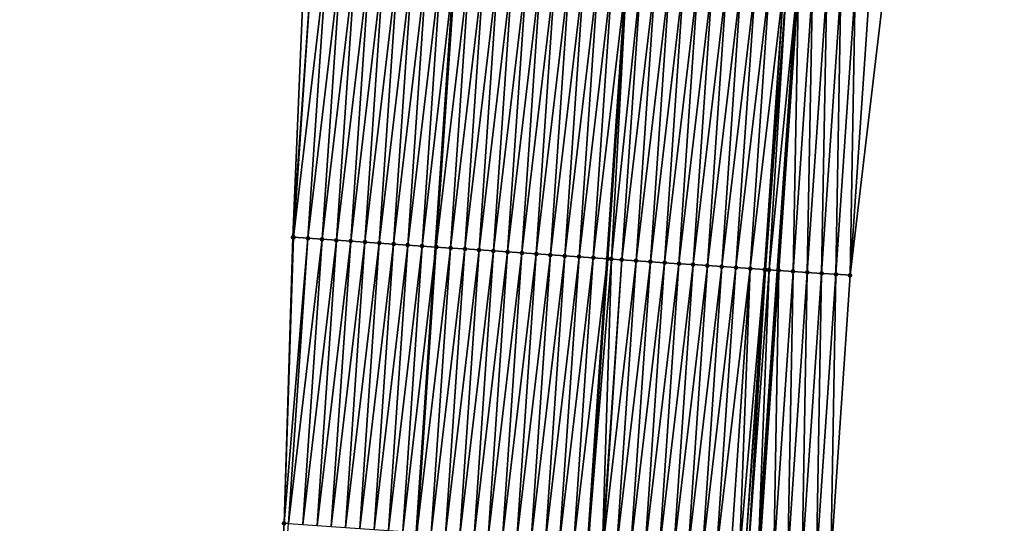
# Model space of a CAD drawing. Header units: feet. Extents: x 2017353 to 2024169, y 808050 to 818690.
# Tile 72 of 256: x 2023461 to 2023530, y 810484 to 810519. Entities that reach past the tile are written whole.
import ezdxf

# ---------------------------------------------------------------- set-up
doc = ezdxf.new("R2010")
doc.units = ezdxf.units.FT
doc.header["$MEASUREMENT"] = 0
for name, color, linetype, lineweight in [('EP_Travel Lane', 172, 'Continuous', 53), ('SB-Road Shots', 141, 'Continuous', 100), ('SB-Road X-Section', 40, 'Continuous', 13), ('STRIPING', 60, 'Continuous', 53)]:
    doc.layers.add(name, color=color, linetype=linetype, lineweight=lineweight)
doc.layers.add('I-77-MM15-17_SB-Surface-BORDER', color=7, linetype='Continuous')
doc.layers.add('I-77-MM15-17_SB-Surface-TIN', color=7, linetype='Continuous')

msp = doc.modelspace()

# ---------------------------------------------------------------- linework, layer by layer
at = {"layer": 'EP_Travel Lane'}
for points in [[(2023469.784128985, 810204.1947037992, 282.839761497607), (2023471.130267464, 810224.141126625, 283.4126442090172), (2023472.476396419, 810244.0874083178, 283.9903945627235), (2023473.82250021, 810264.0333171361, 284.5810141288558), (2023475.168578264, 810283.9788445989, 285.1847898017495), (2023476.514635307, 810303.9240607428, 285.7993069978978), (2023477.860630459, 810323.8683598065, 286.4454665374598), (2023479.204515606, 810343.8195448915, 287.1088536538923), (2023480.546517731, 810363.7631179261, 287.7819637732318), (2023481.888518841, 810383.7066758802, 288.4555210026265), (2023483.230534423, 810403.6504489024, 289.1227033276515), (2023484.572530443, 810423.593931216, 289.7985025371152), (2023485.914581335, 810443.5382289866, 290.4501309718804), (2023487.256602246, 810463.4820812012, 291.1149660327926), (2023488.59858096, 810483.4253063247, 291.7983885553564), (2023489.940554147, 810503.3684493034, 292.4842459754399), (2023491.282512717, 810523.3113750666, 293.1765417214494), (2023492.626747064, 810543.2490831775, 293.8839824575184), (2023493.972698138, 810563.1912010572, 294.5913844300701), (2023495.318671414, 810583.1336478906, 295.2893628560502), (2023496.664593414, 810603.0753350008, 296.0091055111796), (2023498.010531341, 810623.0172580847, 296.7220903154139), (2023499.356518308, 810642.9599077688, 297.4142535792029), (2023500.702539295, 810662.9030614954, 298.0919768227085)], [(2023493.601162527, 810202.5795508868, 283.2025226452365), (2023494.918923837, 810222.5276248, 283.7843605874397), (2023496.236692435, 810242.4758090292, 284.3623945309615), (2023497.554404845, 810262.423142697, 284.9697690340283), (2023498.872106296, 810282.3703104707, 285.5828687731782), (2023500.189777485, 810302.3170201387, 286.2117731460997), (2023501.507435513, 810322.2635305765, 286.8475508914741), (2023502.859936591, 810342.200279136, 287.4981444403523), (2023504.232376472, 810362.1418138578, 288.1704213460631), (2023505.604810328, 810382.0832610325, 288.8452933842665), (2023506.977249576, 810402.0247865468, 289.5178432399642), (2023508.349689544, 810421.9663225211, 290.1900829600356), (2023509.722102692, 810441.9074688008, 290.8738747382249), (2023511.09459032, 810461.8496972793, 291.5255859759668), (2023512.467059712, 810481.7916607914, 292.1851518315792), (2023513.839461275, 810501.7326387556, 292.873933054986), (2023515.211799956, 810521.672703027, 293.5897997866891), (2023516.567174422, 810541.6188682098, 294.2948803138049), (2023517.913117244, 810561.5608638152, 295.0057856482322), (2023519.259093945, 810581.5033613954, 295.7023070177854), (2023520.605074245, 810601.4459122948, 296.3973038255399), (2023521.951033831, 810621.3881562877, 297.1010908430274), (2023523.297017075, 810641.3307508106, 297.7948377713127), (2023524.643014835, 810661.2735604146, 298.4824205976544)]]:
    msp.add_polyline3d(points, dxfattribs=at)
at = {"layer": 'I-77-MM15-17_SB-Surface-BORDER', "color": 3, "linetype": 'Continuous', "lineweight": -3}
for points in [[(2023460.839457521, 810204.8036040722, 282.6239386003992), (2023463.267628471, 810224.6766781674, 283.2122942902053), (2023464.68031353, 810244.6190876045, 283.7690320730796), (2023465.439924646, 810264.6055332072, 284.3244868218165), (2023466.023018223, 810284.6036862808, 284.8862855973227), (2023466.811052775, 810304.5869526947, 285.4851607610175), (2023468.113836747, 810324.533484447, 286.1546254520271), (2023469.170840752, 810344.509888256, 286.8399837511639), (2023470.553160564, 810364.4496269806, 287.5454607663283), (2023472.09194901, 810384.3798228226, 288.2190576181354), (2023473.877589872, 810404.2938577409, 288.8749805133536), (2023474.53254121, 810424.2858389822, 289.4961229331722), (2023476.681966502, 810444.1747151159, 290.1656138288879), (2023478.13050133, 810464.1112113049, 290.8341170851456), (2023479.325410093, 810484.0641720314, 291.5249052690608), (2023479.936919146, 810504.0564391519, 292.2246402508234), (2023480.778996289, 810524.0325842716, 292.938175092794), (2023481.500900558, 810544.008475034, 293.6422210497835), (2023483.641229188, 810563.8962619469, 294.3700484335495), (2023484.387689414, 810583.879758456, 295.0512913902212), (2023486.48561982, 810603.770196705, 295.7851122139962), (2023487.708101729, 810623.7202295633, 296.5044481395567), (2023489.552014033, 810643.6296127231, 297.1869156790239), (2023490.940363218, 810663.5704841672, 297.8482512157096)], [(2023529.679839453, 810660.9419220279, 298.2453635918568), (2023527.335955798, 810641.0641439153, 297.6239144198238), (2023526.987759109, 810621.0550460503, 296.9062042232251), (2023525.641831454, 810601.1132751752, 296.1888622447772), (2023525.293682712, 810581.1048877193, 295.4507974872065), (2023523.947778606, 810561.1634657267, 294.7234594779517), (2023522.601810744, 810541.2210991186, 294.0231839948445), (2023521.252672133, 810521.2730202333, 293.2811971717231), (2023518.900847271, 810501.3962496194, 292.6599865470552), (2023517.546868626, 810481.4538483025, 291.9762962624), (2023516.192825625, 810461.5104990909, 291.3207033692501), (2023514.838800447, 810441.5674124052, 290.6573286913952), (2023513.484850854, 810421.6254389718, 289.9609549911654), (2023512.13088718, 810401.6832581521, 289.2707286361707), (2023511.774736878, 810381.6749628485, 288.5323625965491), (2023510.420680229, 810361.7314126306, 287.8827280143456), (2023509.066680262, 810341.7886972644, 287.2083466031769), (2023507.716970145, 810321.8552177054, 286.5029353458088), (2023506.373255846, 810301.910394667, 285.8694950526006), (2023505.029528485, 810281.9653777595, 285.2427437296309), (2023502.687896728, 810262.0851136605, 284.7010905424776), (2023501.344105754, 810242.1391525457, 284.1069199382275), (2023500.000254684, 810222.192299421, 283.5435209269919), (2023498.656399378, 810202.2453834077, 282.98229448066)]]:
    msp.add_polyline3d(points, dxfattribs=at)
at = {"layer": 'I-77-MM15-17_SB-Surface-TIN', "color": 128, "linetype": 'Continuous', "lineweight": -3}
for points in [[(2023479.936919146, 810504.0564391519, 292.2246402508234), (2023481.345298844, 810523.9936231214, 292.9532922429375), (2023480.778996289, 810524.0325842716, 292.938175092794)], [(2023479.99141941, 810504.0526830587, 292.2262874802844), (2023481.345298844, 810523.9936231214, 292.9532922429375), (2023479.936919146, 810504.0564391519, 292.2246402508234)], [(2023479.99141941, 810504.0526830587, 292.2262874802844), (2023482.342939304, 810523.9249618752, 292.9806437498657), (2023481.345298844, 810523.9936231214, 292.9532922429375)], [(2023480.989053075, 810503.9839217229, 292.2566058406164), (2023482.342939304, 810523.9249618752, 292.9806437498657), (2023479.99141941, 810504.0526830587, 292.2262874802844)], [(2023480.989053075, 810503.9839217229, 292.2566058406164), (2023483.340584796, 810523.8563747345, 293.0057986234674), (2023482.342939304, 810523.9249618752, 292.9806437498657)], [(2023480.989053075, 810503.9839217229, 292.2566058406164), (2023481.986687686, 810503.9151743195, 292.2865112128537), (2023483.340584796, 810523.8563747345, 293.0057986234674)], [(2023481.986687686, 810503.9151743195, 292.2865112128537), (2023484.338234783, 810523.7878537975, 293.0289910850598), (2023483.340584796, 810523.8563747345, 293.0057986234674)], [(2023481.986687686, 810503.9151743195, 292.2865112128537), (2023482.984323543, 810503.8464452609, 292.3158728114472), (2023484.338234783, 810523.7878537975, 293.0289910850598)], [(2023482.984323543, 810503.8464452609, 292.3158728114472), (2023485.335882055, 810523.7192928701, 293.0533689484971), (2023484.338234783, 810523.7878537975, 293.0289910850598)], [(2023482.984323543, 810503.8464452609, 292.3158728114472), (2023483.981959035, 810503.7777108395, 292.3453933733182), (2023485.335882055, 810523.7192928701, 293.0533689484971)], [(2023483.981959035, 810503.7777108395, 292.3453933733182), (2023486.333525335, 810523.6506731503, 293.0794895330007), (2023485.335882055, 810523.7192928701, 293.0533689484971)], [(2023483.981959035, 810503.7777108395, 292.3453933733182), (2023484.979599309, 810503.7090468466, 292.3728262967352), (2023486.333525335, 810523.6506731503, 293.0794895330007)], [(2023484.979599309, 810503.7090468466, 292.3728262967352), (2023487.331180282, 810523.5822252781, 293.1005162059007), (2023486.333525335, 810523.6506731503, 293.0794895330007)], [(2023484.979599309, 810503.7090468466, 292.3728262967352), (2023485.977249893, 810503.6405346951, 292.3957583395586), (2023487.331180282, 810523.5822252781, 293.1005162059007)], [(2023485.977249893, 810503.6405346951, 292.3957583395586), (2023488.328838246, 810523.5138218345, 293.1202259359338), (2023487.331180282, 810523.5822252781, 293.1005162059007)], [(2023485.977249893, 810503.6405346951, 292.3957583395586), (2023486.974901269, 810503.5720342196, 292.4183442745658), (2023488.328838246, 810523.5138218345, 293.1202259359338)], [(2023486.974901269, 810503.5720342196, 292.4183442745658), (2023489.32650907, 810523.4456077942, 293.1343213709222), (2023488.328838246, 810523.5138218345, 293.1202259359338)], [(2023486.974901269, 810503.5720342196, 292.4183442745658), (2023487.972551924, 810503.503523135, 292.4412446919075), (2023489.32650907, 810523.4456077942, 293.1343213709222)], [(2023487.972551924, 810503.503523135, 292.4412446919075), (2023490.324167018, 810523.377204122, 293.1540378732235), (2023489.32650907, 810523.4456077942, 293.1343213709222)], [(2023487.972551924, 810503.503523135, 292.4412446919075), (2023488.970203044, 810503.4350188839, 292.4639425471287), (2023490.324167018, 810523.377204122, 293.1540378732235)], [(2023488.970203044, 810503.4350188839, 292.4639425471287), (2023491.282512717, 810523.3113750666, 293.1765417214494), (2023490.324167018, 810523.377204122, 293.1540378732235)], [(2023488.970203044, 810503.4350188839, 292.4639425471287), (2023489.940554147, 810503.3684493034, 292.4842459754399), (2023491.282512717, 810523.3113750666, 293.1765417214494)], [(2023491.321816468, 810523.3086752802, 293.1774646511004), (2023491.282512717, 810523.3113750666, 293.1765417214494), (2023489.940554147, 810503.3684493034, 292.4842459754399)], [(2023489.967858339, 810503.3665761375, 292.4848172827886), (2023491.321816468, 810523.3086752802, 293.1774646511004), (2023489.940554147, 810503.3684493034, 292.4842459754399)], [(2023489.967858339, 810503.3665761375, 292.4848172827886), (2023492.319479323, 810523.2403438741, 293.1950390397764), (2023491.321816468, 810523.3086752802, 293.1774646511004)], [(2023489.967858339, 810503.3665761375, 292.4848172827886), (2023490.965529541, 810503.2983676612, 292.4987477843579), (2023492.319479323, 810523.2403438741, 293.1950390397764)], [(2023490.965529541, 810503.2983676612, 292.4987477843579), (2023493.317142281, 810523.1720139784, 293.2125686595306), (2023492.319479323, 810523.2403438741, 293.1950390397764)], [(2023490.965529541, 810503.2983676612, 292.4987477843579), (2023491.963192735, 810503.2300412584, 292.5161738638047), (2023493.317142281, 810523.1720139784, 293.2125686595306)], [(2023491.963192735, 810503.2300412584, 292.5161738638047), (2023494.314804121, 810523.1036676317, 293.2305859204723), (2023493.317142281, 810523.1720139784, 293.2125686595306)], [(2023491.963192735, 810503.2300412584, 292.5161738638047), (2023492.960853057, 810503.1616725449, 292.5348541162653), (2023494.314804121, 810523.1036676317, 293.2305859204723)], [(2023492.960853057, 810503.1616725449, 292.5348541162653), (2023495.312464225, 810523.0352957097, 293.2493612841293), (2023494.314804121, 810523.1036676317, 293.2305859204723)], [(2023492.960853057, 810503.1616725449, 292.5348541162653), (2023493.958514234, 810503.0933164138, 292.553161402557), (2023495.312464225, 810523.0352957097, 293.2493612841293)], [(2023493.958514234, 810503.0933164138, 292.553161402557), (2023496.310121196, 810522.9668776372, 293.2695046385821), (2023495.312464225, 810523.0352957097, 293.2493612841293)], [(2023493.958514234, 810503.0933164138, 292.553161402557), (2023494.95617086, 810503.0248932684, 292.5734551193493), (2023496.310121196, 810522.9668776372, 293.2695046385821)], [(2023494.95617086, 810503.0248932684, 292.5734551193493), (2023497.307785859, 810522.8985728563, 293.2862898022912), (2023496.310121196, 810522.9668776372, 293.2695046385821)], [(2023494.95617086, 810503.0248932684, 292.5734551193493), (2023495.953829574, 810502.9565008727, 292.592837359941), (2023497.307785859, 810522.8985728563, 293.2862898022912)], [(2023495.953829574, 810502.9565008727, 292.592837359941), (2023498.305447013, 810522.8302164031, 293.3046066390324), (2023497.307785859, 810522.8985728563, 293.2862898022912)], [(2023495.953829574, 810502.9565008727, 292.592837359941), (2023496.951491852, 810502.888160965, 292.6106637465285), (2023498.305447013, 810522.8302164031, 293.3046066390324)], [(2023496.951491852, 810502.888160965, 292.6106637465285), (2023499.303107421, 810522.7618489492, 293.3232495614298), (2023498.305447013, 810522.8302164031, 293.3046066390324)], [(2023496.951491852, 810502.888160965, 292.6106637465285), (2023497.949150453, 810502.8197669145, 292.6300950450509), (2023499.303107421, 810522.7618489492, 293.3232495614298)], [(2023497.949150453, 810502.8197669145, 292.6300950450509), (2023500.300764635, 810522.6934344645, 293.3432865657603), (2023499.303107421, 810522.7618489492, 293.3232495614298)], [(2023497.949150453, 810502.8197669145, 292.6300950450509), (2023498.946804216, 810502.7513015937, 292.6516389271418), (2023500.300764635, 810522.6934344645, 293.3432865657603)], [(2023498.946804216, 810502.7513015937, 292.6516389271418), (2023501.298414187, 810522.6249071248, 293.3666688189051), (2023500.300764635, 810522.6934344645, 293.3432865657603)], [(2023498.946804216, 810502.7513015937, 292.6516389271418), (2023499.944449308, 810502.6827085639, 292.6769683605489), (2023501.298414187, 810522.6249071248, 293.3666688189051)], [(2023499.944449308, 810502.6827085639, 292.6769683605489), (2023502.296067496, 810522.5564351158, 293.3884109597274), (2023501.298414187, 810522.6249071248, 293.3666688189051)], [(2023499.944449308, 810502.6827085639, 292.6769683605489), (2023500.942097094, 810502.6141552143, 292.7011215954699), (2023502.296067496, 810522.5564351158, 293.3884109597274)], [(2023500.942097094, 810502.6141552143, 292.7011215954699), (2023503.28761372, 810522.4883192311, 293.4118795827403), (2023502.296067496, 810522.5564351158, 293.3884109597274)], [(2023500.942097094, 810502.6141552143, 292.7011215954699), (2023501.93974329, 810502.5455784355, 292.7259693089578), (2023503.28761372, 810522.4883192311, 293.4118795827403)], [(2023503.28761372, 810522.4883192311, 293.4118795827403), (2023501.93974329, 810502.5455784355, 292.7259693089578), (2023503.293716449, 810522.4878989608, 293.4120545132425)], [(2023502.205913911, 810502.5272756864, 292.7327922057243), (2023503.293716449, 810522.4878989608, 293.4120545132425), (2023501.93974329, 810502.5455784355, 292.7259693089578)], [(2023502.205913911, 810502.5272756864, 292.7327922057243), (2023504.291363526, 810522.4193351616, 293.4365175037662), (2023503.293716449, 810522.4878989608, 293.4120545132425)], [(2023502.205913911, 810502.5272756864, 292.7327922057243), (2023502.93739688, 810502.477110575, 292.7475884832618), (2023504.291363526, 810522.4193351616, 293.4365175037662)], [(2023502.93739688, 810502.477110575, 292.7475884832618), (2023505.289024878, 810522.3509816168, 293.4547481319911), (2023504.291363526, 810522.4193351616, 293.4365175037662)], [(2023502.93739688, 810502.477110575, 292.7475884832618), (2023503.935060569, 810502.4087914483, 292.7647988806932), (2023505.289024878, 810522.3509816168, 293.4547481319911)], [(2023503.935060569, 810502.4087914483, 292.7647988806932), (2023506.286692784, 810522.2827246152, 293.4701170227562), (2023505.289024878, 810522.3509816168, 293.4547481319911)], [(2023503.935060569, 810502.4087914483, 292.7647988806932), (2023504.932730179, 810502.3405595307, 292.7794242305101), (2023506.286692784, 810522.2827246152, 293.4701170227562)], [(2023504.932730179, 810502.3405595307, 292.7794242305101), (2023507.284360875, 810522.214470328, 293.4854054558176), (2023506.286692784, 810522.2827246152, 293.4701170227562)], [(2023504.932730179, 810502.3405595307, 292.7794242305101), (2023505.930404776, 810502.2724010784, 292.7918719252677), (2023507.284360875, 810522.214470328, 293.4854054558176)], [(2023505.930404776, 810502.2724010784, 292.7918719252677), (2023508.28203048, 810522.1462383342, 293.5000330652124), (2023507.284360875, 810522.214470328, 293.4854054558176)], [(2023505.930404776, 810502.2724010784, 292.7918719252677), (2023506.928078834, 810502.2042346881, 292.804554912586), (2023508.28203048, 810522.1462383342, 293.5000330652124)], [(2023506.928078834, 810502.2042346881, 292.804554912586), (2023509.279700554, 810522.0780132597, 293.5144555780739), (2023508.28203048, 810522.1462383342, 293.5000330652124)], [(2023506.928078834, 810502.2042346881, 292.804554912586), (2023507.925754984, 810502.1360990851, 292.8163253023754), (2023509.279700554, 810522.0780132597, 293.5144555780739)], [(2023507.925754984, 810502.1360990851, 292.8163253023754), (2023510.277374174, 810522.0098404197, 293.5273297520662), (2023509.279700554, 810522.0780132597, 293.5144555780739)], [(2023507.925754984, 810502.1360990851, 292.8163253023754), (2023508.923432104, 810502.0679777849, 292.8276717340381), (2023510.277374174, 810522.0098404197, 293.5273297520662)], [(2023508.923432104, 810502.0679777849, 292.8276717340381), (2023511.275049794, 810521.9416970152, 293.539331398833), (2023510.277374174, 810522.0098404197, 293.5273297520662)], [(2023508.923432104, 810502.0679777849, 292.8276717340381), (2023509.921108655, 810501.9998481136, 292.8392662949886), (2023511.275049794, 810521.9416970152, 293.539331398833)], [(2023509.921108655, 810501.9998481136, 292.8392662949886), (2023512.272723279, 810521.873522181, 293.5522646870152), (2023511.275049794, 810521.9416970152, 293.539331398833)], [(2023509.921108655, 810501.9998481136, 292.8392662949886), (2023510.918778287, 810501.9316165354, 292.8538815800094), (2023512.272723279, 810521.873522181, 293.5522646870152)], [(2023510.918778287, 810501.9316165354, 292.8538815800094), (2023513.270394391, 810521.8053123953, 293.5662340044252), (2023512.272723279, 810521.873522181, 293.5522646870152)], [(2023510.918778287, 810501.9316165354, 292.8538815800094), (2023511.916453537, 810501.8634676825, 292.8660447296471), (2023513.270394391, 810521.8053123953, 293.5662340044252)], [(2023511.916453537, 810501.8634676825, 292.8660447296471), (2023514.268061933, 810521.7370500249, 293.5817620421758), (2023513.270394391, 810521.8053123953, 293.5662340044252)], [(2023511.916453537, 810501.8634676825, 292.8660447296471), (2023512.914127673, 810501.7953024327, 292.8786939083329), (2023514.268061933, 810521.7370500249, 293.5817620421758)], [(2023512.914127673, 810501.7953024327, 292.8786939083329), (2023512.974785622, 810501.791162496, 292.8793311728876), (2023514.268061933, 810521.7370500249, 293.5817620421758)], [(2023512.974785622, 810501.791162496, 292.8793311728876), (2023514.440115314, 810521.725298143, 293.5838395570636), (2023514.268061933, 810521.7370500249, 293.5817620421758)], [(2023512.974785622, 810501.791162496, 292.8793311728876), (2023513.233045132, 810501.7735827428, 292.880669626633), (2023514.440115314, 810521.725298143, 293.5838395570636)], [(2023513.233045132, 810501.7735827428, 292.880669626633), (2023515.211799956, 810521.672703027, 293.5897997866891), (2023514.440115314, 810521.725298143, 293.5838395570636)], [(2023513.233045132, 810501.7735827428, 292.880669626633), (2023513.839461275, 810501.7326387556, 292.873933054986), (2023515.211799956, 810521.672703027, 293.5897997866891)], [(2023513.911843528, 810501.727751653, 292.8731289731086), (2023515.211799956, 810521.672703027, 293.5897997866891), (2023513.839461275, 810501.7326387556, 292.873933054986)], [(2023513.911843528, 810501.727751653, 292.8731289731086), (2023515.265745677, 810521.6690262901, 293.5902164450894), (2023515.211799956, 810521.672703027, 293.5897997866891)], [(2023513.911843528, 810501.727751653, 292.8731289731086), (2023515.291758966, 810521.6672583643, 293.5902685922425), (2023515.265745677, 810521.6690262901, 293.5902164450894)], [(2023513.911843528, 810501.727751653, 292.8731289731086), (2023514.90965429, 810501.6615987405, 292.8261284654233), (2023515.291758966, 810521.6672583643, 293.5902685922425)], [(2023514.90965429, 810501.6615987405, 292.8261284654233), (2023516.263573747, 810521.6031282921, 293.5356597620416), (2023515.291758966, 810521.6672583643, 293.5902685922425)], [(2023514.90965429, 810501.6615987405, 292.8261284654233), (2023515.907424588, 810501.5948498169, 292.7967949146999), (2023516.263573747, 810521.6031282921, 293.5356597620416)], [(2023515.907424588, 810501.5948498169, 292.7967949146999), (2023517.26135156, 810521.5364900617, 293.5030450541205), (2023516.263573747, 810521.6031282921, 293.5356597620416)], [(2023515.907424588, 810501.5948498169, 292.7967949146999), (2023516.905223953, 810501.5285290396, 292.7547702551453), (2023517.26135156, 810521.5364900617, 293.5030450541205)], [(2023516.905223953, 810501.5285290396, 292.7547702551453), (2023518.259161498, 810521.4703250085, 293.4564044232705), (2023517.26135156, 810521.5364900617, 293.5030450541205)], [(2023516.905223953, 810501.5285290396, 292.7547702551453), (2023517.903035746, 810501.4623913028, 292.7073199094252), (2023518.259161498, 810521.4703250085, 293.4564044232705)], [(2023517.903035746, 810501.4623913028, 292.7073199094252), (2023519.256991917, 810521.4044616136, 293.400822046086), (2023518.259161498, 810521.4703250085, 293.4564044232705)], [(2023517.903035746, 810501.4623913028, 292.7073199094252), (2023518.900847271, 810501.3962496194, 292.6599865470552), (2023519.256991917, 810521.4044616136, 293.400822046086)], [(2023518.900847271, 810501.3962496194, 292.6599865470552), (2023520.254832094, 810521.3387419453, 293.3409793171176), (2023519.256991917, 810521.4044616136, 293.400822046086)], [(2023518.900847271, 810501.3962496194, 292.6599865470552), (2023521.252672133, 810521.2730202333, 293.2811971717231), (2023520.254832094, 810521.3387419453, 293.3409793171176)], [(2023479.325410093, 810484.0641720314, 291.5249052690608), (2023479.99141941, 810504.0526830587, 292.2262874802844), (2023479.936919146, 810504.0564391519, 292.2246402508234)], [(2023479.325410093, 810484.0641720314, 291.5249052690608), (2023480.989053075, 810503.9839217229, 292.2566058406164), (2023479.99141941, 810504.0526830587, 292.2262874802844)], [(2023479.635163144, 810484.0428270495, 291.5341838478), (2023480.989053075, 810503.9839217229, 292.2566058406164), (2023479.325410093, 810484.0641720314, 291.5249052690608)], [(2023479.635163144, 810484.0428270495, 291.5341838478), (2023481.986687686, 810503.9151743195, 292.2865112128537), (2023480.989053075, 810503.9839217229, 292.2566058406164)], [(2023480.632795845, 810483.9740515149, 291.5649230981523), (2023481.986687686, 810503.9151743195, 292.2865112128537), (2023479.635163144, 810484.0428270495, 291.5341838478)], [(2023480.632795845, 810483.9740515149, 291.5649230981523), (2023482.984323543, 810503.8464452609, 292.3158728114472), (2023481.986687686, 810503.9151743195, 292.2865112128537)], [(2023480.632795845, 810483.9740515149, 291.5649230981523), (2023481.630426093, 810483.905239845, 291.596733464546), (2023482.984323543, 810503.8464452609, 292.3158728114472)], [(2023481.630426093, 810483.905239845, 291.596733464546), (2023483.981959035, 810503.7777108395, 292.3453933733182), (2023482.984323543, 810503.8464452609, 292.3158728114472)], [(2023481.630426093, 810483.905239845, 291.596733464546), (2023482.628053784, 810483.8363905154, 291.6296601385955), (2023483.981959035, 810503.7777108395, 292.3453933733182)], [(2023482.628053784, 810483.8363905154, 291.6296601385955), (2023484.979599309, 810503.7090468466, 292.3728262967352), (2023483.981959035, 810503.7777108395, 292.3453933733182)], [(2023482.628053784, 810483.8363905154, 291.6296601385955), (2023483.625678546, 810483.7674980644, 291.6638650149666), (2023484.979599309, 810503.7090468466, 292.3728262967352)], [(2023483.625678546, 810483.7674980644, 291.6638650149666), (2023485.977249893, 810503.6405346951, 292.3957583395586), (2023484.979599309, 810503.7090468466, 292.3728262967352)], [(2023483.625678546, 810483.7674980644, 291.6638650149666), (2023484.62331073, 810483.6987149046, 291.6948302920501), (2023485.977249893, 810503.6405346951, 292.3957583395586)], [(2023484.62331073, 810483.6987149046, 291.6948302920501), (2023486.974901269, 810503.5720342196, 292.4183442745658), (2023485.977249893, 810503.6405346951, 292.3957583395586)], [(2023484.62331073, 810483.6987149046, 291.6948302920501), (2023485.62095575, 810483.6301208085, 291.7201913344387), (2023486.974901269, 810503.5720342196, 292.4183442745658)], [(2023485.62095575, 810483.6301208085, 291.7201913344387), (2023487.972551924, 810503.503523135, 292.4412446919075), (2023486.974901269, 810503.5720342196, 292.4183442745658)], [(2023485.62095575, 810483.6301208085, 291.7201913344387), (2023486.618599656, 810483.5615103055, 291.746038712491), (2023487.972551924, 810503.503523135, 292.4412446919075)], [(2023486.618599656, 810483.5615103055, 291.746038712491), (2023488.970203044, 810503.4350188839, 292.4639425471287), (2023487.972551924, 810503.503523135, 292.4412446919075)], [(2023486.618599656, 810483.5615103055, 291.746038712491), (2023487.616240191, 810483.4928501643, 291.773357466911), (2023488.970203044, 810503.4350188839, 292.4639425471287)], [(2023487.616240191, 810483.4928501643, 291.773357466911), (2023489.940554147, 810503.3684493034, 292.4842459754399), (2023488.970203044, 810503.4350188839, 292.4639425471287)], [(2023487.616240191, 810483.4928501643, 291.773357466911), (2023488.59858096, 810483.4253063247, 291.7983885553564), (2023489.940554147, 810503.3684493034, 292.4842459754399)], [(2023489.967858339, 810503.3665761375, 292.4848172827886), (2023489.940554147, 810503.3684493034, 292.4842459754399), (2023488.59858096, 810483.4253063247, 291.7983885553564)], [(2023488.613885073, 810483.4242540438, 291.7987785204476), (2023489.967858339, 810503.3665761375, 292.4848172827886), (2023488.59858096, 810483.4253063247, 291.7983885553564)], [(2023488.613885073, 810483.4242540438, 291.7987785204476), (2023490.965529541, 810503.2983676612, 292.4987477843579), (2023489.967858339, 810503.3665761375, 292.4848172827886)], [(2023488.613885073, 810483.4242540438, 291.7987785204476), (2023489.611538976, 810483.3557907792, 291.8202614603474), (2023490.965529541, 810503.2983676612, 292.4987477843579)], [(2023489.611538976, 810483.3557907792, 291.8202614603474), (2023491.963192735, 810503.2300412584, 292.5161738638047), (2023490.965529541, 810503.2983676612, 292.4987477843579)], [(2023489.611538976, 810483.3557907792, 291.8202614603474), (2023490.609202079, 810483.2874630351, 291.8377273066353), (2023491.963192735, 810503.2300412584, 292.5161738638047)], [(2023490.609202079, 810483.2874630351, 291.8377273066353), (2023492.960853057, 810503.1616725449, 292.5348541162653), (2023491.963192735, 810503.2300412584, 292.5161738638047)], [(2023490.609202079, 810483.2874630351, 291.8377273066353), (2023491.606864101, 810483.2191193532, 291.8556655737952), (2023492.960853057, 810503.1616725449, 292.5348541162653)], [(2023491.606864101, 810483.2191193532, 291.8556655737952), (2023493.958514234, 810503.0933164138, 292.553161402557), (2023492.960853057, 810503.1616725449, 292.5348541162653)], [(2023491.606864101, 810483.2191193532, 291.8556655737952), (2023492.604523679, 810483.1507396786, 291.8746707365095), (2023493.958514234, 810503.0933164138, 292.553161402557)], [(2023492.604523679, 810483.1507396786, 291.8746707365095), (2023494.95617086, 810503.0248932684, 292.5734551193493), (2023493.958514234, 810503.0933164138, 292.553161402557)], [(2023492.604523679, 810483.1507396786, 291.8746707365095), (2023493.60217693, 810483.0822668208, 291.896438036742), (2023494.95617086, 810503.0248932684, 292.5734551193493)], [(2023493.60217693, 810483.0822668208, 291.896438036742), (2023495.953829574, 810502.9565008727, 292.592837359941), (2023494.95617086, 810503.0248932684, 292.5734551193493)], [(2023493.60217693, 810483.0822668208, 291.896438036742), (2023494.599836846, 810483.0138921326, 291.9152954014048), (2023495.953829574, 810502.9565008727, 292.592837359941)], [(2023494.599836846, 810483.0138921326, 291.9152954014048), (2023496.951491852, 810502.888160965, 292.6106637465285), (2023495.953829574, 810502.9565008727, 292.592837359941)], [(2023494.599836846, 810483.0138921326, 291.9152954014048), (2023495.597503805, 810482.9456211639, 291.9310783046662), (2023496.951491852, 810502.888160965, 292.6106637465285)], [(2023495.597503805, 810482.9456211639, 291.9310783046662), (2023497.949150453, 810502.8197669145, 292.6300950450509), (2023496.951491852, 810502.888160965, 292.6106637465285)], [(2023495.597503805, 810482.9456211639, 291.9310783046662), (2023496.595167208, 810482.8772978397, 291.948413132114), (2023497.949150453, 810502.8197669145, 292.6300950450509)], [(2023496.595167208, 810482.8772978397, 291.948413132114), (2023498.946804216, 810502.7513015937, 292.6516389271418), (2023497.949150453, 810502.8197669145, 292.6300950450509)], [(2023496.595167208, 810482.8772978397, 291.948413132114), (2023497.592820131, 810482.8088201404, 291.9703239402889), (2023498.946804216, 810502.7513015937, 292.6516389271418)], [(2023497.592820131, 810482.8088201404, 291.9703239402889), (2023499.944449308, 810502.6827085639, 292.6769683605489), (2023498.946804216, 810502.7513015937, 292.6516389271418)], [(2023497.592820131, 810482.8088201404, 291.9703239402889), (2023498.590471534, 810482.7403200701, 291.992897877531), (2023499.944449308, 810502.6827085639, 292.6769683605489)], [(2023498.590471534, 810482.7403200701, 291.992897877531), (2023500.942097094, 810502.6141552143, 292.7011215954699), (2023499.944449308, 810502.6827085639, 292.6769683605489)], [(2023498.590471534, 810482.7403200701, 291.992897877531), (2023499.58812416, 810482.6718380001, 292.0149382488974), (2023500.942097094, 810502.6141552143, 292.7011215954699)], [(2023499.58812416, 810482.6718380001, 292.0149382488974), (2023501.93974329, 810502.5455784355, 292.7259693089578), (2023500.942097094, 810502.6141552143, 292.7011215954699)], [(2023499.58812416, 810482.6718380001, 292.0149382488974), (2023500.585774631, 810482.6033242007, 292.0379191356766), (2023501.93974329, 810502.5455784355, 292.7259693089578)], [(2023502.205913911, 810502.5272756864, 292.7327922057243), (2023501.93974329, 810502.5455784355, 292.7259693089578), (2023500.585774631, 810482.6033242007, 292.0379191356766)], [(2023501.583426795, 810482.5348353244, 292.060161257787), (2023502.205913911, 810502.5272756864, 292.7327922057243), (2023500.585774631, 810482.6033242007, 292.0379191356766)], [(2023501.583426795, 810482.5348353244, 292.060161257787), (2023502.93739688, 810502.477110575, 292.7475884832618), (2023502.205913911, 810502.5272756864, 292.7327922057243)], [(2023501.583426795, 810482.5348353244, 292.060161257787), (2023501.628452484, 810482.5317452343, 292.0611377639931), (2023502.93739688, 810502.477110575, 292.7475884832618)], [(2023501.628452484, 810482.5317452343, 292.0611377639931), (2023503.935060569, 810502.4087914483, 292.7647988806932), (2023502.93739688, 810502.477110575, 292.7475884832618)], [(2023501.628452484, 810482.5317452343, 292.0611377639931), (2023502.581086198, 810482.4664530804, 292.0792425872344), (2023503.935060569, 810502.4087914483, 292.7647988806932)], [(2023502.581086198, 810482.4664530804, 292.0792425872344), (2023504.932730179, 810502.3405595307, 292.7794242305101), (2023503.935060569, 810502.4087914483, 292.7647988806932)], [(2023502.581086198, 810482.4664530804, 292.0792425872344), (2023503.578756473, 810482.3982309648, 292.093577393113), (2023504.932730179, 810502.3405595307, 292.7794242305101)], [(2023503.578756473, 810482.3982309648, 292.093577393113), (2023505.930404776, 810502.2724010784, 292.7918719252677), (2023504.932730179, 810502.3405595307, 292.7794242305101)], [(2023503.578756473, 810482.3982309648, 292.093577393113), (2023504.57642651, 810482.3300053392, 292.108016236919), (2023505.930404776, 810502.2724010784, 292.7918719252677)], [(2023504.57642651, 810482.3300053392, 292.108016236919), (2023506.928078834, 810502.2042346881, 292.804554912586), (2023505.930404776, 810502.2724010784, 292.7918719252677)], [(2023504.57642651, 810482.3300053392, 292.108016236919), (2023505.574098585, 810482.2618097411, 292.1215650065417), (2023506.928078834, 810502.2042346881, 292.804554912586)], [(2023505.574098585, 810482.2618097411, 292.1215650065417), (2023507.925754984, 810502.1360990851, 292.8163253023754), (2023506.928078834, 810502.2042346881, 292.804554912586)], [(2023505.574098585, 810482.2618097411, 292.1215650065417), (2023506.571771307, 810482.1936236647, 292.1348315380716), (2023507.925754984, 810502.1360990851, 292.8163253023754)], [(2023506.571771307, 810482.1936236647, 292.1348315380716), (2023508.923432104, 810502.0679777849, 292.8276717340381), (2023507.925754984, 810502.1360990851, 292.8163253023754)], [(2023506.571771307, 810482.1936236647, 292.1348315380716), (2023507.569450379, 810482.1255311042, 292.1453260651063), (2023508.923432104, 810502.0679777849, 292.8276717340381)], [(2023507.569450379, 810482.1255311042, 292.1453260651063), (2023509.921108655, 810501.9998481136, 292.8392662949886), (2023508.923432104, 810502.0679777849, 292.8276717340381)], [(2023507.569450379, 810482.1255311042, 292.1453260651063), (2023508.567129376, 810482.0574374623, 292.1558526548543), (2023509.921108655, 810501.9998481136, 292.8392662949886)], [(2023508.567129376, 810482.0574374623, 292.1558526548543), (2023510.918778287, 810501.9316165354, 292.8538815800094), (2023509.921108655, 810501.9998481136, 292.8392662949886)], [(2023508.567129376, 810482.0574374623, 292.1558526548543), (2023509.564796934, 810481.9891753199, 292.1713739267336), (2023510.918778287, 810501.9316165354, 292.8538815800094)], [(2023509.564796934, 810481.9891753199, 292.1713739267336), (2023511.916453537, 810501.8634676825, 292.8660447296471), (2023510.918778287, 810501.9316165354, 292.8538815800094)], [(2023509.564796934, 810481.9891753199, 292.1713739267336), (2023510.562470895, 810481.921007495, 292.1840994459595), (2023511.916453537, 810501.8634676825, 292.8660447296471)], [(2023510.562470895, 810481.921007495, 292.1840994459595), (2023511.155174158, 810481.8805270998, 292.19115505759), (2023511.916453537, 810501.8634676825, 292.8660447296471)], [(2023511.155174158, 810481.8805270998, 292.19115505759), (2023512.914127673, 810501.7953024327, 292.8786939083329), (2023511.916453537, 810501.8634676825, 292.8660447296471)], [(2023511.155174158, 810481.8805270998, 292.19115505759), (2023511.560150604, 810481.8529243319, 292.1943154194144), (2023512.914127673, 810501.7953024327, 292.8786939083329)], [(2023511.560150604, 810481.8529243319, 292.1943154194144), (2023512.974785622, 810501.791162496, 292.8793311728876), (2023512.914127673, 810501.7953024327, 292.8786939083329)], [(2023511.560150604, 810481.8529243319, 292.1943154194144), (2023511.764429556, 810481.8390343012, 292.1949238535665), (2023512.974785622, 810501.791162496, 292.8793311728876)], [(2023511.764429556, 810481.8390343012, 292.1949238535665), (2023513.233045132, 810501.7735827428, 292.880669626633), (2023512.974785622, 810501.791162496, 292.8793311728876)], [(2023511.764429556, 810481.8390343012, 292.1949238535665), (2023512.467059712, 810481.7916607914, 292.1851518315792), (2023513.233045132, 810501.7735827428, 292.880669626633)], [(2023513.233045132, 810501.7735827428, 292.880669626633), (2023512.467059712, 810481.7916607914, 292.1851518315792), (2023513.839461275, 810501.7326387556, 292.873933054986)], [(2023512.557877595, 810481.7855375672, 292.1838887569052), (2023513.839461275, 810501.7326387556, 292.873933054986), (2023512.467059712, 810481.7916607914, 292.1851518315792)], [(2023512.557877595, 810481.7855375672, 292.1838887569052), (2023513.911843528, 810501.727751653, 292.8731289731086), (2023513.839461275, 810501.7326387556, 292.873933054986)], [(2023512.557877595, 810481.7855375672, 292.1838887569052), (2023513.555673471, 810481.7191653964, 292.1433875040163), (2023513.911843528, 810501.727751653, 292.8731289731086)], [(2023513.555673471, 810481.7191653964, 292.1433875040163), (2023514.90965429, 810501.6615987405, 292.8261284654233), (2023513.911843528, 810501.727751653, 292.8731289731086)], [(2023513.555673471, 810481.7191653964, 292.1433875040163), (2023514.553456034, 810481.6525971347, 292.1086987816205), (2023514.90965429, 810501.6615987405, 292.8261284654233)], [(2023514.553456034, 810481.6525971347, 292.1086987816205), (2023515.907424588, 810501.5948498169, 292.7967949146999), (2023514.90965429, 810501.6615987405, 292.8261284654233)], [(2023514.553456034, 810481.6525971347, 292.1086987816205), (2023515.551259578, 810481.5863378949, 292.06485003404), (2023515.907424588, 810501.5948498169, 292.7967949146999)], [(2023515.551259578, 810481.5863378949, 292.06485003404), (2023516.905223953, 810501.5285290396, 292.7547702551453), (2023515.907424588, 810501.5948498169, 292.7967949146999)], [(2023515.551259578, 810481.5863378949, 292.06485003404), (2023516.549064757, 810481.5201027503, 292.0202870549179), (2023516.905223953, 810501.5285290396, 292.7547702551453)], [(2023516.549064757, 810481.5201027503, 292.0202870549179), (2023517.903035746, 810501.4623913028, 292.7073199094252), (2023516.905223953, 810501.5285290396, 292.7547702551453)], [(2023516.549064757, 810481.5201027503, 292.0202870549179), (2023517.546868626, 810481.4538483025, 291.9762962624), (2023517.903035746, 810501.4623913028, 292.7073199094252)], [(2023517.546868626, 810481.4538483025, 291.9762962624), (2023518.900847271, 810501.3962496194, 292.6599865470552), (2023517.903035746, 810501.4623913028, 292.7073199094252)], [(2023478.13050133, 810464.1112113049, 290.8341170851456), (2023479.635163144, 810484.0428270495, 291.5341838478), (2023479.325410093, 810484.0641720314, 291.5249052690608)]]:
    msp.add_3dface(points, dxfattribs=at)
at = {"layer": 'SB-Road Shots', "lineweight": 100}
for p in [(2023479.936919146, 810504.0564391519, 292.2246402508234), (2023479.99141941, 810504.0526830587, 292.2262874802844), (2023480.989053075, 810503.9839217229, 292.2566058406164), (2023481.986687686, 810503.9151743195, 292.2865112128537), (2023482.984323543, 810503.8464452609, 292.3158728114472), (2023483.981959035, 810503.7777108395, 292.3453933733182), (2023484.979599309, 810503.7090468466, 292.3728262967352), (2023485.977249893, 810503.6405346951, 292.3957583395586), (2023486.974901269, 810503.5720342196, 292.4183442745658), (2023487.972551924, 810503.503523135, 292.4412446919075), (2023488.970203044, 810503.4350188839, 292.4639425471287), (2023489.967858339, 810503.3665761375, 292.4848172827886), (2023490.965529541, 810503.2983676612, 292.4987477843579), (2023491.963192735, 810503.2300412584, 292.5161738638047), (2023492.960853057, 810503.1616725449, 292.5348541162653), (2023493.958514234, 810503.0933164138, 292.553161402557), (2023494.95617086, 810503.0248932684, 292.5734551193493), (2023495.953829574, 810502.9565008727, 292.592837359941), (2023496.951491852, 810502.888160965, 292.6106637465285), (2023497.949150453, 810502.8197669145, 292.6300950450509), (2023498.946804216, 810502.7513015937, 292.6516389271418), (2023499.944449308, 810502.6827085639, 292.6769683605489), (2023500.942097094, 810502.6141552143, 292.7011215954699), (2023501.93974329, 810502.5455784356, 292.7259693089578), (2023502.205913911, 810502.5272756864, 292.7327922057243), (2023502.93739688, 810502.477110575, 292.7475884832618), (2023503.935060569, 810502.4087914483, 292.7647988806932), (2023504.932730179, 810502.3405595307, 292.7794242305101), (2023505.930404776, 810502.2724010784, 292.7918719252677), (2023506.928078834, 810502.2042346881, 292.804554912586), (2023507.925754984, 810502.1360990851, 292.8163253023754), (2023508.923432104, 810502.0679777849, 292.8276717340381), (2023509.921108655, 810501.9998481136, 292.8392662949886), (2023510.918778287, 810501.9316165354, 292.8538815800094), (2023511.916453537, 810501.8634676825, 292.8660447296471), (2023512.914127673, 810501.7953024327, 292.8786939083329), (2023512.974785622, 810501.791162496, 292.8793311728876), (2023513.233045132, 810501.7735827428, 292.880669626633), (2023513.911843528, 810501.727751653, 292.8731289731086), (2023514.90965429, 810501.6615987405, 292.8261284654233), (2023515.907424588, 810501.5948498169, 292.7967949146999), (2023516.905223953, 810501.5285290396, 292.7547702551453), (2023517.903035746, 810501.4623913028, 292.7073199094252), (2023518.900847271, 810501.3962496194, 292.6599865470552), (2023479.325410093, 810484.0641720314, 291.5249052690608)]:
    msp.add_point(p, dxfattribs=at)
at = {"layer": 'SB-Road X-Section', "extrusion": (0.06769982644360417, 0.9971332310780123, 0.03379427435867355), "elevation": 945179.6446602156, "flags": 128}
msp.add_lwpolyline([(-1963968.934557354, -31667.08815533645), (-1963967.934557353, -31667.0407949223), (-1963966.934557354, -31666.99331745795), (-1963965.934557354, -31666.95126878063), (-1963964.934557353, -31666.9219184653), (-1963963.934557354, -31666.87489109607), (-1963963.254213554, -31666.86734613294), (-1963962.995356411, -31666.86868535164), (-1963962.934557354, -31666.8693229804), (-1963961.934557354, -31666.8819793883), (-1963960.934557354, -31666.89414948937), (-1963959.934557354, -31666.90877312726), (-1963958.934557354, -31666.92037431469), (-1963957.934557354, -31666.93172723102), (-1963956.934557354, -31666.94350434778), (-1963955.934557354, -31666.95619458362), (-1963954.934557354, -31666.96864939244), (-1963953.934557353, -31666.98328310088), (-1963952.934557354, -31667.00050333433), (-1963952.201356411, -31667.01530806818), (-1963951.934557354, -31667.02213486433), (-1963950.934557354, -31667.04699677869), (-1963949.934557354, -31667.07116381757), (-1963948.934557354, -31667.09650772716), (-1963947.934557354, -31667.11806392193), (-1963946.934557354, -31667.13750632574), (-1963945.934557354, -31667.15534290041), (-1963944.934557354, -31667.17473621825), (-1963943.934557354, -31667.19504153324), (-1963942.934557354, -31667.21335928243), (-1963941.934557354, -31667.23205021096), (-1963940.934557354, -31667.24948624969), (-1963939.934557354, -31667.26342471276), (-1963938.934557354, -31667.28431137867), (-1963937.934557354, -31667.30702220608), (-1963936.934557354, -31667.32993571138), (-1963935.934557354, -31667.35253455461), (-1963934.934557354, -31667.37547970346), (-1963933.934557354, -31667.40292830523), (-1963932.934557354, -31667.43246573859), (-1963931.934557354, -31667.4618441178), (-1963930.934557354, -31667.49176658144), (-1963929.934557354, -31667.5221022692), (-1963929.879927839, -31667.52375044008)], dxfattribs=at)
at = {"layer": 'STRIPING'}
msp.add_polyline3d([(2023481.694701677, 810203.385916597, 283.0579702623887), (2023483.038558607, 810223.3328567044, 283.6183653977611), (2023484.382369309, 810243.2791106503, 284.2024351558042), (2023485.726169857, 810263.2252138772, 284.791705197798), (2023487.0699204, 810283.170574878, 285.4065842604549), (2023488.413640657, 810303.1154863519, 286.036973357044), (2023489.757344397, 810323.0601526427, 286.6758220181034), (2023491.107724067, 810343.0035684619, 287.3394272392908), (2023492.461733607, 810362.9464248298, 288.0096289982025), (2023493.815738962, 810382.8892195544, 288.6816579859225), (2023495.169732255, 810402.8318366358, 289.3589526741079), (2023496.523730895, 810422.7745324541, 290.0339134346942), (2023497.877724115, 810442.717148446, 290.7112404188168), (2023499.231760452, 810462.6603995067, 291.3697426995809), (2023500.585774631, 810482.6033242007, 292.0379191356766), (2023501.93974329, 810502.5455784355, 292.7259693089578), (2023503.293716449, 810522.4878989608, 293.4120545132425), (2023504.642463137, 810542.4301660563, 294.1104961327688), (2023505.988423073, 810562.3724152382, 294.8141360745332), (2023507.334361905, 810582.3143517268, 295.5267352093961), (2023508.680327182, 810602.2566800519, 296.2281075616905), (2023510.026311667, 810622.1992929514, 296.921326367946), (2023511.372298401, 810642.141939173, 297.6135904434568), (2023512.718285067, 810662.0845843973, 298.3058830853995)], dxfattribs=at)

doc.saveas('drawing.dxf')
